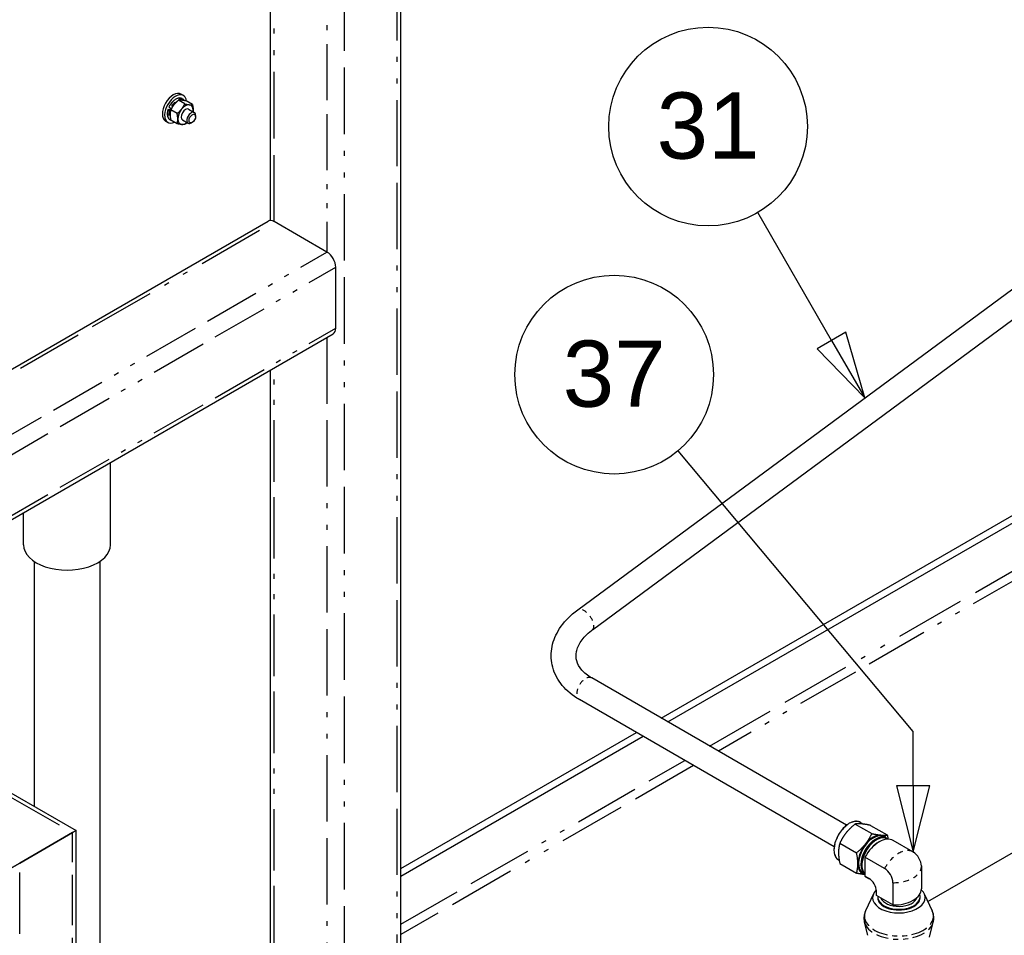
# Model space of a CAD drawing. Header units: inches. Extents: x 3 to 360, y 8 to 227.
# Tile 40 of 98: x 50 to 70, y 139 to 157. Entities that reach past the tile are written whole.
import ezdxf

# ---------------------------------------------------------------- set-up
doc = ezdxf.new("R2010")
doc.units = ezdxf.units.IN
doc.header["$LTSCALE"] = 10.666667
doc.header["$MEASUREMENT"] = 0
doc.linetypes.add('DOUBLE_DASH_DOUBLE_DOT', pattern=[0.74, 0.24, -0.06, 0.24, -0.06, 0.01, -0.06, 0.01, -0.06])
doc.layers.get('0').update_dxf_attribs({"lineweight": 25})
doc.layers.add('DIMEN', color=7, linetype='Continuous', lineweight=25)
doc.layers.add('PHANTOM', color=7, linetype='DOUBLE_DASH_DOUBLE_DOT', lineweight=25)
doc.styles.add('Current-ANSI', font='arial.ttf')

# ---------------------------------------------------------------- blocks, each defined once
blk = doc.blocks.new('Balloon11')
at = {"layer": 'DIMEN', "linetype": 'Continuous', "lineweight": 25}
for p, q in [((6.2551, 14.1183), (6.1156, 14.3598)), ((6.2821, 14.1339), (6.228, 14.1026)), ((6.3176, 14.01), (6.2821, 14.1339)), ((6.2551, 14.1183), (6.3176, 14.01)), ((6.228, 14.1026), (6.3176, 14.01))]:
    blk.add_line(p, q, dxfattribs=at)
at = {"layer": 'DIMEN', "linetype": 'Continuous', "lineweight": 25, "flags": 128}
blk.add_lwpolyline([(6.228, 14.1026), (6.3176, 14.01), (6.2821, 14.1339), (6.228, 14.1026)], dxfattribs=at)
at = {"layer": 'DIMEN'}
blk.add_circle((6.0219, 14.5222), 0.1875, dxfattribs=at)
blk.add_solid([(6.228, 14.1026), (6.3176, 14.01), (6.2821, 14.1339), (6.228, 14.1026)], dxfattribs=at)
at = {"layer": 'DIMEN', "insert": (6.0219, 14.5232), "char_height": 0.125, "attachment_point": 5, "style": 'Current-ANSI'}
blk.add_mtext('31', dxfattribs=at)
blk = doc.blocks.new('Balloon12')
at = {"layer": 'DIMEN', "linetype": 'Continuous', "lineweight": 25}
for p, q in [((6.4091, 13.3809), (5.9652, 13.9103)), ((6.4091, 13.2783), (6.4091, 13.3809)), ((6.3778, 13.2783), (6.4091, 13.1533)), ((6.4403, 13.2783), (6.3778, 13.2783)), ((6.4091, 13.2783), (6.4091, 13.1533)), ((6.4091, 13.1533), (6.4403, 13.2783))]:
    blk.add_line(p, q, dxfattribs=at)
at = {"layer": 'DIMEN', "linetype": 'Continuous', "lineweight": 25, "flags": 128}
blk.add_lwpolyline([(6.3778, 13.2783), (6.4091, 13.1533), (6.4403, 13.2783), (6.3778, 13.2783)], dxfattribs=at)
at = {"layer": 'DIMEN'}
blk.add_circle((5.8447, 14.054), 0.1875, dxfattribs=at)
blk.add_solid([(6.3778, 13.2783), (6.4091, 13.1533), (6.4403, 13.2783), (6.3778, 13.2783)], dxfattribs=at)
at = {"layer": 'DIMEN', "insert": (5.8447, 14.055), "char_height": 0.125, "attachment_point": 5, "style": 'Current-ANSI'}
blk.add_mtext('37', dxfattribs=at)

msp = doc.modelspace()

# ---------------------------------------------------------------- linework, layer by layer
for p, q in [((58.048, 135.512), (58.048, 166.095)), ((55.427, 153.013), (55.427, 163.068)), ((53.698, 155.358), (53.571, 155.432)), ((53.624, 155.556), (53.67, 155.53)), ((53.641, 155.466), (53.672, 155.448)), ((53.417, 155.242), (53.361, 155.247)), ((53.362, 155.244), (53.393, 155.226)), ((53.381, 155.293), (53.412, 155.275)), ((53.543, 155.166), (53.416, 155.239)), ((53.432, 155.27), (53.424, 155.271)), ((53.853, 155.345), (53.726, 155.418)), ((53.774, 155.253), (53.89, 155.186)), ((53.398, 155.044), (53.416, 155.034)), ((53.405, 155.221), (53.411, 155.221)), ((53.543, 154.96), (53.416, 155.033)), ((53.649, 155.036), (53.765, 154.969)), ((53.916, 155.103), (53.916, 155.129)), ((53.311, 155.015), (53.357, 154.988)), ((53.849, 154.988), (53.827, 154.975)), ((46.735, 148.013), (55.375, 153.001)), ((56.561, 152.377), (55.5, 152.989)), ((61.609, 145.176), (71.97, 152.822)), ((61.906, 144.773), (72.267, 152.42)), ((56.738, 150.846), (56.738, 152.07)), ((46.786, 145.016), (56.686, 150.731)), ((34.641, 150.471), (51.508, 140.733)), ((55.427, 134.509), (55.427, 150.004)), ((52.202, 146.481), (52.202, 148.142)), ((63.292, 142.995), (71.084, 147.494)), ((63.425, 142.919), (71.184, 147.398)), ((50.452, 146.481), (50.452, 147.132)), ((50.667, 146.149), (50.667, 141.218)), ((51.987, 146.149), (51.987, 135.908)), ((67.023, 140.841), (61.892, 143.804)), ((66.773, 140.408), (61.642, 143.371)), ((58.048, 139.967), (62.792, 142.706)), ((58.048, 139.814), (62.925, 142.63)), ((68.66, 139.302), (71.94, 141.196)), ((67.197, 140.864), (67.532, 140.671)), ((67.301, 140.897), (67.361, 140.863)), ((67.507, 140.837), (67.842, 140.643)), ((51.434, 140.691), (50.374, 140.078)), ((50.374, 140.078), (51.434, 140.691)), ((51.434, 140.691), (51.508, 140.733)), ((51.508, 140.733), (51.434, 140.691)), ((51.508, 135.632), (51.508, 140.733)), ((67.764, 140.607), (67.812, 140.582)), ((67.824, 140.575), (67.833, 140.571)), ((66.888, 140.48), (67.223, 140.286)), ((68.359, 140.304), (67.963, 140.533)), ((67.393, 140.199), (67.393, 139.816)), ((67.789, 139.97), (67.393, 140.199)), ((50.02, 139.874), (50.374, 140.078)), ((50.374, 140.078), (50.02, 139.874)), ((66.863, 140.14), (66.875, 140.133)), ((66.888, 140.067), (67.223, 139.874)), ((68.529, 140.01), (68.529, 139.561)), ((67.346, 139.884), (67.392, 139.855)), ((67.393, 139.816), (67.473, 139.77)), ((67.397, 139.813), (67.477, 139.767)), ((67.955, 139.683), (67.955, 139.234)), ((67.565, 139.459), (67.405, 139.115)), ((67.623, 139.43), (67.623, 139.514)), ((67.623, 139.425), (67.623, 139.51)), ((67.955, 139.234), (67.623, 139.425)), ((67.649, 139.389), (67.649, 139.389)), ((68.503, 139.389), (68.503, 139.389)), ((68.587, 139.459), (68.747, 139.115)), ((67.453, 138.624), (67.384, 138.887)), ((68.69, 138.588), (68.768, 138.887))]:
    msp.add_line(p, q)
for centre, major_axis, start_param, end_param in [((53.467, 155.285), (-0.156, -0.271), 3.141593, 6.283185), ((53.513, 155.259), (-0.156, -0.271), 2.466659, 6.958119), ((53.513, 155.259), (0.07, 0.122), 1.80016, 1.95049), ((53.712, 155.144), (-0.109, -0.189), 4.45059, 5.497787), ((53.712, 155.144), (-0.062, -0.108), 3.141593, 6.283185), ((53.712, 155.144), (0.109, 0.189), 0.261799, 1.308997), ((53.712, 155.144), (0.109, 0.189), 5.497787, 6.544985), ((53.712, 155.144), (0.109, 0.189), 5.320635, 5.497787), ((53.712, 155.144), (-0.109, -0.189), 5.497787, 6.544985), ((53.827, 155.078), (0.063, 0.108), 5.497787, 10.210176), ((53.712, 155.144), (-0.109, -0.189), 0.261799, 0.962551), ((55.5, 152.785), (-0.125, 0.217), 5.497787, 6.283185), ((56.561, 152.173), (-0.125, 0.217), 3.926991, 5.497787), ((56.561, 150.948), (0.125, -0.217), 0, 0.785398), ((51.327, 146.481), (-0.875, 0), 0, 3.141593), ((67.56, 140.243), (0.209, 0.362), 0.021976, 3.119616), ((67.606, 140.216), (-0.21, -0.364), 3.135351, 6.265424), ((67.618, 140.209), (0.21, 0.364), 0.021976, 3.065927), ((67.627, 140.204), (0.21, 0.364), 6.215917, 9.305279), ((67.68, 140.042), (0.283, 0.491), 0, 1.58507), ((67.56, 140.243), (0.219, 0.379), 0.261799, 1.308997), ((67.56, 140.243), (0.219, 0.379), 6.003813, 6.544985), ((67.56, 140.243), (-0.219, -0.379), 4.45059, 5.497787), ((67.65, 140.191), (-0.182, -0.316), 3.838046, 4.432919), ((68.363, 140.11), (0.117, -0.203), 0.814798, 2.326795), ((67.56, 140.243), (-0.219, -0.379), 5.497787, 6.498146), ((67.65, 140.191), (-0.182, -0.316), 5.411968, 5.583606), ((67.789, 139.779), (0.117, -0.203), 0.785398, 2.356194), ((67.68, 140.304), (-0.283, -0.491), 6.268911, 6.283185), ((67.473, 139.596), (0.106, -0.184), 0.785398, 2.356194), ((68.076, 139.38), (-0.529, 0), 5.747006, 9.971489), ((68.189, 139.43), (-0.566, 0), 0, 0.014274), ((68.076, 139.394), (-0.427, 0), 6.219852, 9.638702), ((68.076, 139.38), (0.427, 0), 3.135426, 6.289352), ((68.076, 139.394), (-0.427, 0), 0.021976, 3.119616), ((68.076, 139.421), (-0.371, 0), 0.227191, 2.983268), ((67.963, 139.561), (0.566, 0), 4.698115, 6.283185)]:
    msp.add_ellipse(centre, major_axis=major_axis, ratio=0.57735, start_param=start_param, end_param=end_param)
msp.add_ellipse((53.849, 155.065), major_axis=(0.0469, 0.0812), ratio=0.57735)
for points, knots in [([(53.641, 155.466), (53.628, 155.474), (53.613, 155.478), (53.581, 155.479), (53.563, 155.476), (53.527, 155.462), (53.508, 155.451), (53.471, 155.424), (53.453, 155.407), (53.421, 155.368), (53.406, 155.347), (53.388, 155.315), (53.383, 155.306), (53.378, 155.296)], [4.45059, 4.45059, 4.45059, 4.45059, 4.748787, 4.748787, 5.060456, 5.060456, 5.385255, 5.385255, 5.711462, 5.711462, 6.036615, 6.036615, 6.169255, 6.169255, 6.169255, 6.169255]), ([(53.359, 155.246), (53.354, 155.229), (53.35, 155.211), (53.345, 155.178), (53.344, 155.161), (53.346, 155.131), (53.349, 155.116), (53.357, 155.09), (53.363, 155.078), (53.378, 155.059), (53.388, 155.05), (53.398, 155.044)], [0.113828, 0.113828, 0.113828, 0.113828, 0.352862, 0.352862, 0.591896, 0.591896, 0.83093, 0.83093, 1.069963, 1.069963, 1.308997, 1.308997, 1.308997, 1.308997]), ([(53.362, 155.244), (53.361, 155.244), (53.36, 155.245), (53.359, 155.245), (53.359, 155.246), (53.359, 155.246), (53.359, 155.247), (53.36, 155.247), (53.36, 155.247), (53.361, 155.247)], [0.13714048, 0.13714048, 0.13714048, 0.13714048, 0.14566496, 0.14566496, 0.15421696, 0.15421696, 0.16280373, 0.16280373, 0.17142171, 0.17142171, 0.17142171, 0.17142171]), ([(53.378, 155.296), (53.378, 155.296), (53.378, 155.296), (53.378, 155.295), (53.379, 155.295), (53.38, 155.294), (53.38, 155.294), (53.381, 155.293)], [0.11642055, 0.11642055, 0.11642055, 0.11642055, 0.12006401, 0.12006401, 0.12861601, 0.12861601, 0.13714048, 0.13714048, 0.13714048, 0.13714048]), ([(53.412, 155.275), (53.413, 155.275), (53.414, 155.274), (53.416, 155.273), (53.417, 155.273), (53.419, 155.272), (53.421, 155.272), (53.422, 155.271), (53.423, 155.271), (53.424, 155.271)], [0.13714048, 0.13714048, 0.13714048, 0.13714048, 0.14566496, 0.14566496, 0.15421696, 0.15421696, 0.16280373, 0.16280373, 0.17142171, 0.17142171, 0.17142171, 0.17142171]), ([(53.405, 155.221), (53.404, 155.222), (53.403, 155.222), (53.401, 155.222), (53.4, 155.223), (53.398, 155.223), (53.397, 155.224), (53.395, 155.225), (53.394, 155.225), (53.393, 155.226)], [0.10285926, 0.10285926, 0.10285926, 0.10285926, 0.11147724, 0.11147724, 0.12006401, 0.12006401, 0.12861601, 0.12861601, 0.13714048, 0.13714048, 0.13714048, 0.13714048]), ([(61.642, 143.371), (61.509, 143.447), (61.392, 143.542), (61.209, 143.762), (61.142, 143.887), (61.073, 144.14), (61.067, 144.266), (61.105, 144.516), (61.15, 144.638), (61.29, 144.878), (61.389, 144.993), (61.539, 145.123), (61.573, 145.15), (61.609, 145.176)], [4.712389, 4.712389, 4.712389, 4.712389, 5.026548, 5.026548, 5.33016, 5.33016, 5.60394, 5.60394, 5.884346, 5.884346, 6.196686, 6.196686, 6.283185, 6.283185, 6.283185, 6.283185]), ([(61.892, 143.804), (61.808, 143.852), (61.741, 143.907), (61.639, 144.024), (61.607, 144.085), (61.572, 144.207), (61.57, 144.268), (61.597, 144.401), (61.627, 144.473), (61.728, 144.618), (61.797, 144.69), (61.891, 144.763), (61.898, 144.768), (61.906, 144.773)], [4.712389, 4.712389, 4.712389, 4.712389, 5.008897, 5.008897, 5.323057, 5.323057, 5.637216, 5.637216, 5.951375, 5.951375, 6.258536, 6.258536, 6.283185, 6.283185, 6.283185, 6.283185]), ([(67.301, 140.897), (67.278, 140.911), (67.251, 140.918), (67.192, 140.92), (67.16, 140.914), (67.095, 140.889), (67.061, 140.87), (66.995, 140.82), (66.963, 140.79), (66.904, 140.721), (66.877, 140.682), (66.832, 140.601), (66.813, 140.558), (66.784, 140.473), (66.775, 140.43), (66.767, 140.349), (66.768, 140.31), (66.782, 140.242), (66.795, 140.211), (66.826, 140.167), (66.843, 140.151), (66.863, 140.14)], [0.785398, 0.785398, 0.785398, 0.785398, 1.086102, 1.086102, 1.398987, 1.398987, 1.723276, 1.723276, 2.048693, 2.048693, 2.373183, 2.373183, 2.697302, 2.697302, 3.021875, 3.021875, 3.347362, 3.347362, 3.671087, 3.671087, 3.926991, 3.926991, 3.926991, 3.926991]), ([(68.359, 140.304), (68.36, 140.304), (68.361, 140.304), (68.362, 140.303), (68.362, 140.303), (68.364, 140.302), (68.364, 140.302), (68.365, 140.301), (68.366, 140.3), (68.367, 140.3), (68.368, 140.299), (68.368, 140.299)], [4.71238898, 4.71238898, 4.71238898, 4.71238898, 4.71826892, 4.71826892, 4.72414887, 4.72414887, 4.73002881, 4.73002881, 4.73590876, 4.73590876, 4.7417887, 4.7417887, 4.7417887, 4.7417887]), ([(68.529, 140.02), (68.529, 140.02), (68.529, 140.019), (68.529, 140.018), (68.529, 140.017), (68.529, 140.016), (68.529, 140.015), (68.529, 140.013), (68.529, 140.013), (68.529, 140.011), (68.529, 140.011), (68.529, 140.01)], [6.25378559, 6.25378559, 6.25378559, 6.25378559, 6.25966553, 6.25966553, 6.26554547, 6.26554547, 6.27142542, 6.27142542, 6.27730536, 6.27730536, 6.28318531, 6.28318531, 6.28318531, 6.28318531]), ([(67.477, 139.767), (67.477, 139.767), (67.477, 139.767), (67.477, 139.767), (67.477, 139.767), (67.477, 139.767), (67.477, 139.767), (67.477, 139.767), (67.477, 139.767), (67.477, 139.767), (67.477, 139.767), (67.477, 139.767)], [4.71238898, 4.71238898, 4.71238898, 4.71238898, 4.71826892, 4.71826892, 4.72414887, 4.72414887, 4.73002881, 4.73002881, 4.73590876, 4.73590876, 4.7417887, 4.7417887, 4.7417887, 4.7417887]), ([(67.623, 139.515), (67.623, 139.515), (67.623, 139.515), (67.623, 139.515), (67.623, 139.515), (67.623, 139.514), (67.623, 139.514), (67.623, 139.514), (67.623, 139.514), (67.623, 139.514), (67.623, 139.514), (67.623, 139.514)], [6.25378559, 6.25378559, 6.25378559, 6.25378559, 6.25966553, 6.25966553, 6.26554547, 6.26554547, 6.27142542, 6.27142542, 6.27730536, 6.27730536, 6.28318531, 6.28318531, 6.28318531, 6.28318531]), ([(67.405, 139.115), (67.399, 139.101), (67.393, 139.087), (67.384, 139.057), (67.38, 139.042), (67.375, 139.011), (67.373, 138.996), (67.373, 138.964), (67.373, 138.949), (67.377, 138.918), (67.38, 138.902), (67.384, 138.887)], [2.0940119, 2.0940119, 2.0940119, 2.0940119, 2.1765443, 2.1765443, 2.2590767, 2.2590767, 2.3416091, 2.3416091, 2.4241415, 2.4241415, 2.5066738, 2.5066738, 2.5066738, 2.5066738]), ([(68.768, 138.887), (68.772, 138.902), (68.775, 138.918), (68.779, 138.949), (68.78, 138.964), (68.779, 138.996), (68.777, 139.011), (68.772, 139.042), (68.768, 139.057), (68.759, 139.087), (68.753, 139.101), (68.747, 139.115)], [5.3473078, 5.3473078, 5.3473078, 5.3473078, 5.4298402, 5.4298402, 5.5123726, 5.5123726, 5.5949049, 5.5949049, 5.6774373, 5.6774373, 5.7599697, 5.7599697, 5.7599697, 5.7599697])]:
    msp.add_open_spline(points, degree=3, knots=knots)
for points, weights in [([(53.571, 155.432), (53.516, 155.388), (53.48, 155.344)], [1.10906450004, 1.0930923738, 1]), ([(53.634, 155.433), (53.599, 155.436), (53.571, 155.432)], [1, 1.0930923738, 1.10906450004]), ([(53.726, 155.418), (53.67, 155.43), (53.634, 155.433)], [1.10906450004, 1.0930923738, 1]), ([(53.416, 155.239), (53.402, 155.192), (53.402, 155.144)], [1.10906450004, 1.0930923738, 1]), ([(53.48, 155.344), (53.444, 155.299), (53.416, 155.239)], [1, 1.0930923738, 1.10906450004]), ([(53.543, 155.166), (53.599, 155.21), (53.634, 155.254)], [1.10906450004, 1.0930923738, 1]), ([(53.634, 155.254), (53.67, 155.299), (53.698, 155.358)], [1, 1.0930923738, 1.10906450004]), ([(53.698, 155.358), (53.753, 155.347), (53.789, 155.344)], [1.10906450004, 1.0930923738, 1]), ([(53.789, 155.344), (53.825, 155.34), (53.853, 155.345)], [1, 1.0930923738, 1.10906450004]), ([(53.853, 155.345), (53.866, 155.281), (53.866, 155.234)], [1.10906450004, 1.0930923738, 1]), ([(53.866, 155.234), (53.866, 155.217), (53.865, 155.2)], [1, 1.03115890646, 1.05367799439]), ([(53.402, 155.144), (53.402, 155.096), (53.416, 155.033)], [1, 1.0930923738, 1.10906450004]), ([(53.557, 155.055), (53.557, 155.103), (53.543, 155.166)], [1, 1.0930923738, 1.10906450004]), ([(53.543, 154.96), (53.557, 155.007), (53.557, 155.055)], [1.10906450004, 1.0930923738, 1]), ([(53.634, 154.945), (53.599, 154.948), (53.543, 154.96)], [1, 1.0930923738, 1.10906450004]), ([(53.698, 154.946), (53.67, 154.942), (53.634, 154.945)], [1.10906450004, 1.0930923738, 1]), ([(53.741, 154.983), (53.722, 154.965), (53.698, 154.946)], [1.08079044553, 1.10215132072, 1.10906450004]), ([(67.197, 140.864), (67.087, 140.777), (67.015, 140.688)], [1, 1.0379548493, 1]), ([(67.324, 140.867), (67.252, 140.873), (67.197, 140.864)], [1, 1.0379548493, 1]), ([(67.507, 140.837), (67.396, 140.86), (67.324, 140.867)], [1, 1.0379548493, 1]), ([(67.015, 140.688), (66.943, 140.599), (66.888, 140.48)], [1, 1.0379548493, 1]), ([(67.405, 140.463), (67.477, 140.552), (67.532, 140.671)], [1, 1.0379548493, 1]), ([(67.532, 140.671), (67.643, 140.648), (67.715, 140.641)], [1, 1.0379548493, 1]), ([(67.715, 140.641), (67.786, 140.635), (67.842, 140.643)], [1, 1.0379548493, 1]), ([(67.842, 140.643), (67.851, 140.599), (67.858, 140.559)], [1, 1.01302497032, 1.0171103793]), ([(66.888, 140.48), (66.86, 140.385), (66.86, 140.289)], [1, 1.0379548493, 1]), ([(67.223, 140.286), (67.333, 140.373), (67.405, 140.463)], [1, 1.0379548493, 1]), ([(66.86, 140.289), (66.86, 140.194), (66.888, 140.067)], [1, 1.0379548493, 1]), ([(67.251, 140.064), (67.251, 140.16), (67.223, 140.286)], [1, 1.0379548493, 1]), ([(67.223, 139.874), (67.251, 139.968), (67.251, 140.064)], [1, 1.0379548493, 1]), ([(67.393, 139.845), (67.325, 139.852), (67.223, 139.874)], [1.00571472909, 1.03484222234, 1])]:
    msp.add_rational_spline(points, weights, degree=2)
msp.add_open_spline([(53.672, 155.448), (53.683, 155.442), (53.693, 155.433), (53.7, 155.423)], degree=3)
at = {"layer": 'PHANTOM', "ltscale": 0.520833}
msp.add_line((57.975, 135.638), (57.975, 165.849), dxfattribs=at)
at = {"layer": 'PHANTOM', "ltscale": 0.523438}
msp.add_line((56.914, 133.65), (56.914, 164.012), dxfattribs=at)
at = {"layer": 'PHANTOM', "ltscale": 0.440132}
for p in [(56.561, 163.723), (46.735, 146.703)]:
    msp.add_line(p, (56.561, 152.377), dxfattribs=at)
at = {"layer": 'PHANTOM', "ltscale": 0.523499}
for p, q in [((55.5, 152.989), (55.5, 163.111)), ((46.735, 147.928), (55.5, 152.989))]:
    msp.add_line(p, q, dxfattribs=at)
at = {"layer": 'PHANTOM', "ltscale": 0.443412}
for p, q in [((46.838, 146.355), (56.738, 152.07)), ((46.838, 145.13), (56.738, 150.846))]:
    msp.add_line(p, q, dxfattribs=at)
at = {"layer": 'PHANTOM', "ltscale": 0.506757}
for p, q in [((34.464, 150.489), (51.434, 140.691)), ((33.403, 149.876), (50.374, 140.078))]:
    msp.add_line(p, q, dxfattribs=at)
at = {"layer": 'PHANTOM', "ltscale": 0.521489}
msp.add_line((56.561, 150.659), (56.561, 133.854), dxfattribs=at)
at = {"layer": 'PHANTOM', "ltscale": 0.483483}
msp.add_line((55.5, 134.467), (55.5, 150.047), dxfattribs=at)
at = {"layer": 'PHANTOM', "ltscale": 0.496552}
msp.add_line((75.527, 148.732), (64.442, 142.332), dxfattribs=at)
at = {"layer": 'PHANTOM', "ltscale": 0.550069}
msp.add_line((64.265, 142.434), (73.475, 147.751), dxfattribs=at)
at = {"layer": 'PHANTOM', "ltscale": 0.512095}
msp.add_line((58.048, 138.845), (63.765, 142.145), dxfattribs=at)
at = {"layer": 'PHANTOM', "ltscale": 0.527931}
msp.add_line((63.942, 142.043), (58.048, 138.641), dxfattribs=at)
at = {"layer": 'PHANTOM', "ltscale": 0.395745}
msp.add_line((51.434, 135.589), (51.434, 140.691), dxfattribs=at)
at = {"layer": 'PHANTOM', "ltscale": 0.483722}
msp.add_line((50.374, 105.785), (50.374, 140.078), dxfattribs=at)
at = {"layer": 'PHANTOM', "ltscale": 0.020795}
for centre in [(53.52, 155.255), (53.551, 155.237)]:
    msp.add_ellipse(centre, major_axis=(0.122, 0.211), ratio=0.57735, start_param=0, end_param=1.720451, dxfattribs=at)
at = {"layer": 'PHANTOM', "ltscale": 0.021605}
msp.add_ellipse((53.557, 155.234), major_axis=(0.117, 0.203), ratio=0.57735, start_param=6.142928, end_param=7.999272, dxfattribs=at)
at = {"layer": 'PHANTOM', "ltscale": 0.014436}
msp.add_ellipse((53.52, 155.255), major_axis=(-0.122, -0.211), ratio=0.57735, start_param=5.086333, end_param=6.283185, dxfattribs=at)
at = {"layer": 'PHANTOM', "ltscale": 0.013024}
msp.add_ellipse((53.551, 155.237), major_axis=(-0.122, -0.211), ratio=0.57735, start_param=5.086333, end_param=6.166935, dxfattribs=at)
at = {"layer": 'PHANTOM', "ltscale": 0.010425}
msp.add_ellipse((53.557, 155.234), major_axis=(-0.117, -0.203), ratio=0.57735, start_param=5.090698, end_param=5.99091, dxfattribs=at)
at = {"layer": 'PHANTOM', "ltscale": 0.039074}
for centre, major_axis, ratio in [((61.757, 144.975), (0.148, -0.201), 0.49232), ((61.767, 143.587), (0.125, 0.217), 0.57735)]:
    msp.add_ellipse(centre, major_axis=major_axis, ratio=ratio, start_param=0, end_param=3.141593, dxfattribs=at)
at = {"layer": 'PHANTOM', "ltscale": 0.068454}
msp.add_ellipse((67.082, 140.518), major_axis=(0.219, 0.379), ratio=0.57735, start_param=0, end_param=3.141593, dxfattribs=at)
at = {"layer": 'PHANTOM', "ltscale": 0.044687}
for centre, major_axis, start_param, end_param in [((68.076, 139.814), (0.283, 0.491), 0, 1.58507), ((67.963, 140.01), (0.566, 0), 4.698115, 6.283185)]:
    msp.add_ellipse(centre, major_axis=major_axis, ratio=0.57735, start_param=start_param, end_param=end_param, dxfattribs=at)
at = {"layer": 'PHANTOM', "ltscale": 0.000303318}
for centre, major_axis, start_param, end_param in [((67.76, 140.258), (-0.283, -0.491), 6.268911, 6.283185), ((68.189, 139.514), (-0.566, 0), 0, 0.014274)]:
    msp.add_ellipse(centre, major_axis=major_axis, ratio=0.57735, start_param=start_param, end_param=end_param, dxfattribs=at)
at = {"layer": 'PHANTOM', "ltscale": 0.126895}
msp.add_ellipse((68.076, 139.011), major_axis=(-0.695, 0), ratio=0.57735, start_param=6.021003, end_param=9.686961, dxfattribs=at)
at = {"layer": 'PHANTOM', "ltscale": 0.099088}
msp.add_ellipse((68.076, 138.948), major_axis=(-0.7, 0), ratio=0.57735, start_param=0.150479, end_param=2.991113, dxfattribs=at)

# ---------------------------------------------------------------- block references
at = {"layer": 'DIMEN', "xscale": 10.66666666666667, "yscale": 10.66666666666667, "zscale": 10.66666666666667}
for name in ['Balloon11', 'Balloon12']:
    msp.add_blockref(name, (0, 0), dxfattribs=at)

doc.saveas('drawing.dxf')
